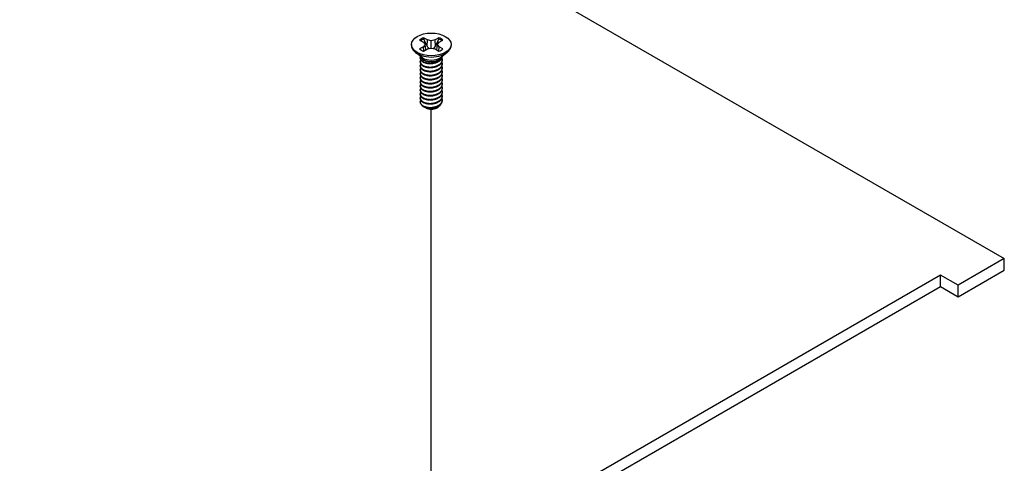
# Model space of a CAD drawing. Header units: millimetres. Extents: x 64 to 1798, y 64 to 1375.
# Tile 65 of 66: x 1621 to 1722, y 1162 to 1207. Entities that reach past the tile are written whole.
import ezdxf

# ---------------------------------------------------------------- set-up
doc = ezdxf.new("R2010")
doc.units = ezdxf.units.MM
doc.header["$LTSCALE"] = 6.666667
doc.layers.add('Tweak Trail (ANSI)', color=7, linetype='Continuous', lineweight=25)
doc.layers.add('Visible (ANSI)', color=7, linetype='Continuous', lineweight=25)

msp = doc.modelspace()

# ---------------------------------------------------------------- linework, layer by layer
at = {"layer": 'Tweak Trail (ANSI)'}
msp.add_line((1662.9771, 1153.331), (1662.9771, 1197.9476), dxfattribs=at)
at = {"layer": 'Visible (ANSI)'}
for p, q in [((1487.7199, 1317.7459), (1721.7956, 1182.6022)), ((1661.7806, 1205.0634), (1662.1765, 1204.8349)), ((1662.1765, 1204.8349), (1662.3405, 1204.6063)), ((1662.5826, 1205.0694), (1662.1868, 1205.2979)), ((1662.5452, 1204.4199), (1662.5826, 1205.0694)), ((1662.9785, 1204.9747), (1662.5826, 1205.0694)), ((1663.3744, 1205.0694), (1662.9785, 1204.9747)), ((1662.9785, 1204.2379), (1662.9785, 1204.9747)), ((1663.7703, 1205.2979), (1663.3744, 1205.0694)), ((1663.4119, 1204.4199), (1663.3744, 1205.0694)), ((1663.6166, 1204.6063), (1663.7806, 1204.8349)), ((1663.7806, 1204.8349), (1664.1765, 1205.0634)), ((1660.9465, 1204.6063), (1660.9465, 1204.4918)), ((1662.081, 1203.2482), (1661.3757, 1203.7707)), ((1662.1765, 1204.3777), (1661.7806, 1204.1492)), ((1662.3405, 1204.6063), (1662.1765, 1204.3777)), ((1662.2157, 1203.9314), (1662.1765, 1204.3777)), ((1662.1868, 1203.9147), (1662.5826, 1204.1433)), ((1662.406, 1204.0413), (1662.3405, 1204.6063)), ((1662.5826, 1204.1433), (1662.9785, 1204.2379)), ((1662.9785, 1204.2379), (1663.3744, 1204.1433)), ((1663.3744, 1204.1433), (1663.7703, 1203.9147)), ((1663.5511, 1204.0413), (1663.6166, 1204.6063)), ((1663.7806, 1204.3777), (1663.6166, 1204.6063)), ((1663.7414, 1203.9314), (1663.7806, 1204.3777)), ((1664.1765, 1204.1492), (1663.7806, 1204.3777)), ((1663.8761, 1203.2482), (1664.5813, 1203.7707)), ((1665.0105, 1204.6063), (1665.0105, 1204.4918)), ((1661.8406, 1203.207), (1661.8406, 1203.2589)), ((1661.8406, 1202.7923), (1661.8406, 1202.8441)), ((1662.2767, 1202.9708), (1662.1739, 1203.0302)), ((1663.7381, 1203.0041), (1663.7832, 1203.0302)), ((1664.1164, 1203.4144), (1664.1164, 1203.4263)), ((1664.1164, 1202.9997), (1664.1164, 1203.0515)), ((1661.8406, 1202.3775), (1661.8406, 1202.4293)), ((1661.8406, 1201.9627), (1661.8406, 1202.0145)), ((1664.1164, 1202.5849), (1664.1164, 1202.6367)), ((1664.1164, 1202.1701), (1664.1164, 1202.2219)), ((1664.1164, 1201.7553), (1664.1164, 1201.8072)), ((1661.8406, 1201.5479), (1661.8406, 1201.5998)), ((1661.8406, 1201.1331), (1661.8406, 1201.185)), ((1661.8406, 1200.7184), (1661.8406, 1200.7702)), ((1664.1164, 1201.3405), (1664.1164, 1201.3924)), ((1664.1164, 1200.9258), (1664.1164, 1200.9776)), ((1661.8406, 1200.3036), (1661.8406, 1200.3554)), ((1661.8406, 1199.8888), (1661.8406, 1199.9406)), ((1664.1164, 1200.511), (1664.1164, 1200.5628)), ((1664.1164, 1200.0962), (1664.1164, 1200.148)), ((1664.1164, 1199.6814), (1664.1164, 1199.7333)), ((1661.8406, 1199.474), (1661.8406, 1199.5259)), ((1661.8406, 1199.0592), (1661.8406, 1199.1111)), ((1661.8406, 1198.6957), (1661.8406, 1198.6963)), ((1664.1164, 1199.2666), (1664.1164, 1199.3185)), ((1664.1164, 1198.8518), (1664.1164, 1198.9037)), ((1662.4433, 1198.0756), (1662.3761, 1198.1144)), ((1663.5138, 1198.0756), (1663.6387, 1198.1477)), ((1721.7956, 1182.6022), (1717.054, 1179.8647)), ((1721.7956, 1181.4242), (1721.7956, 1182.6022)), ((1715.258, 1180.9016), (1416.6681, 1008.5107)), ((1717.054, 1179.8647), (1715.258, 1180.9016)), ((1715.258, 1179.7236), (1715.258, 1180.9016)), ((1717.054, 1178.6867), (1721.7956, 1181.4242)), ((1417.6882, 1007.9217), (1715.258, 1179.7236)), ((1715.258, 1179.7236), (1717.054, 1178.6867)), ((1717.054, 1178.6867), (1717.054, 1179.8647))]:
    msp.add_line(p, q, dxfattribs=at)
msp.add_ellipse((1662.9785, 1204.6063), major_axis=(-2.032, 0), ratio=0.57735027, dxfattribs=at)
for centre, major_axis, start_param, end_param in [((1662.9785, 1204.6063), (-1.4359, 0), 5.29642922, 5.69914506), ((1662.9785, 1204.4926), (1.3986, 0), 2.15828086, 2.46214233), ((1662.9785, 1204.4926), (1.3986, 0), 0.67945032, 0.98331179), ((1662.9785, 1204.6063), (-1.4359, 0), 3.7256329, 4.12834874), ((1662.9785, 1204.4918), (2.032, 0), 3.14159265, 6.28318531), ((1662.9785, 1204.6063), (1.4359, 0), 3.7256329, 4.12834874), ((1662.9785, 1204.6063), (1.4359, 0), 5.29642922, 5.69914506), ((1662.9785, 1203.4947), (-1.1379, 0), 0.11253944, 3.02905321), ((1662.9785, 1203.652), (-1.1379, 0), 0.66197837, 2.47961428), ((1662.9785, 1198.6957), (-1.1379, 0), 0, 0.78539816), ((1662.9785, 1198.3846), (-0.7569, 0), 0.78539816, 2.35619449)]:
    msp.add_ellipse(centre, major_axis=major_axis, ratio=0.57735027, start_param=start_param, end_param=end_param, dxfattribs=at)
for points, weights in [([(1662.2033, 1205.1647), (1662.1951, 1205.2305), (1662.1868, 1205.2979)], [1.01218915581, 1.01172679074, 1.01110160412]), ([(1662.2033, 1205.1647), (1662.4152, 1204.702), (1662.5452, 1204.4199)], [1.53696783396, 1.9683578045, 2.37346205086]), ([(1663.4119, 1204.4199), (1663.5419, 1204.702), (1663.7537, 1205.1647)], [2.37346205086, 1.9683578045, 1.53696783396]), ([(1663.7537, 1205.1647), (1663.7619, 1205.2305), (1663.7703, 1205.2979)], [1.01218915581, 1.01172679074, 1.01110160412]), ([(1662.5452, 1204.4199), (1662.6627, 1204.2799), (1662.7542, 1204.1843)], [2.07391766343, 2.27571812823, 2.43161931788]), ([(1663.2029, 1204.1843), (1663.2943, 1204.2799), (1663.4119, 1204.4199)], [2.43161931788, 2.27571812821, 2.07391766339]), ([(1663.7832, 1202.9493), (1664.0898, 1203.1491), (1664.1146, 1203.4249)], [1, 0.907347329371, 0.942846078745]), ([(1663.7832, 1202.8974), (1664.1164, 1203.1146), (1664.1164, 1203.4144)], [1, 0.900099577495, 0.949184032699]), ([(1663.7832, 1202.5345), (1664.2432, 1202.8343), (1664.0801, 1203.2324)], [1, 0.867144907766, 0.997779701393]), ([(1663.7832, 1202.4826), (1664.1164, 1202.6999), (1664.1164, 1202.9997)], [1, 0.900099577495, 0.949184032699]), ([(1663.7832, 1202.1197), (1664.2432, 1202.4196), (1664.0801, 1202.8176)], [1, 0.867144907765, 0.997779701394]), ([(1663.7832, 1202.0679), (1664.1164, 1202.2851), (1664.1164, 1202.5849)], [1, 0.900099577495, 0.949184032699]), ([(1663.7832, 1201.7049), (1664.2432, 1202.0048), (1664.0801, 1202.4028)], [1, 0.867144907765, 0.997779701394]), ([(1663.7832, 1201.6531), (1664.1164, 1201.8703), (1664.1164, 1202.1701)], [1, 0.900099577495, 0.949184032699]), ([(1663.7832, 1201.2901), (1664.2432, 1201.59), (1664.0801, 1201.9881)], [1, 0.867144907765, 0.997779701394]), ([(1663.7832, 1201.2383), (1664.1164, 1201.4555), (1664.1164, 1201.7553)], [1, 0.900099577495, 0.949184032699]), ([(1663.7832, 1200.8754), (1664.2432, 1201.1752), (1664.0801, 1201.5733)], [1, 0.867144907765, 0.997779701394]), ([(1663.7832, 1200.8235), (1664.1164, 1201.0407), (1664.1164, 1201.3405)], [1, 0.900099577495, 0.949184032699]), ([(1663.7832, 1200.4606), (1664.2432, 1200.7604), (1664.0801, 1201.1585)], [1, 0.867144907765, 0.997779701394]), ([(1663.7832, 1200.4087), (1664.1164, 1200.626), (1664.1164, 1200.9258)], [1, 0.900099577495, 0.949184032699]), ([(1663.7832, 1200.0458), (1664.2432, 1200.3457), (1664.0801, 1200.7437)], [1, 0.867144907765, 0.997779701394]), ([(1663.7832, 1199.994), (1664.1164, 1200.2112), (1664.1164, 1200.511)], [1, 0.900099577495, 0.949184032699]), ([(1663.7832, 1199.631), (1664.2432, 1199.9309), (1664.0801, 1200.3289)], [1, 0.867144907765, 0.997779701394]), ([(1663.7832, 1199.5792), (1664.1164, 1199.7964), (1664.1164, 1200.0962)], [1, 0.900099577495, 0.949184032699]), ([(1663.7832, 1199.2162), (1664.2432, 1199.5161), (1664.0801, 1199.9142)], [1, 0.867144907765, 0.997779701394]), ([(1663.7832, 1199.1644), (1664.1164, 1199.3816), (1664.1164, 1199.6814)], [1, 0.900099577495, 0.949184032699]), ([(1663.7832, 1198.8015), (1664.2432, 1199.1013), (1664.0801, 1199.4994)], [1, 0.867144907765, 0.997779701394]), ([(1663.7832, 1198.7496), (1664.1164, 1198.9668), (1664.1164, 1199.2666)], [1, 0.900099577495, 0.949184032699]), ([(1663.7832, 1198.3867), (1664.2432, 1198.6865), (1664.0801, 1199.0846)], [1, 0.867144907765, 0.997779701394]), ([(1663.7832, 1198.3348), (1664.1164, 1198.5521), (1664.1164, 1198.8518)], [1, 0.900099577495, 0.949184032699])]:
    msp.add_rational_spline(points, weights, degree=2, dxfattribs=at)
for points, weights, knots in [([(1661.8612, 1203.3703), (1661.8116, 1203.2378), (1661.8794, 1203.1055), (1662.0494, 1202.7737), (1662.684, 1202.7101), (1663.3186, 1202.6465), (1663.7832, 1202.9493)], [0.934199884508, 0.941930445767, 1, 0.866025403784, 1, 0.866025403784, 1], [0.7871516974, 0.7871516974, 0.7871516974, 0.7916666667, 0.7916666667, 0.8020833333, 0.8020833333, 0.8125, 0.8125, 0.8125]), ([(1661.8406, 1203.207), (1661.8406, 1203.1293), (1661.8794, 1203.0537), (1662.0494, 1202.7219), (1662.684, 1202.6583), (1663.3186, 1202.5946), (1663.7832, 1202.8974)], [0.949184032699, 0.965925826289, 1, 0.866025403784, 1, 0.866025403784, 1], [0.7265173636, 0.7265173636, 0.7265173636, 0.7291666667, 0.7291666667, 0.7395833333, 0.7395833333, 0.75, 0.75, 0.75]), ([(1661.8958, 1203.0248), (1661.7924, 1202.8605), (1661.8794, 1202.6907), (1662.0494, 1202.3589), (1662.684, 1202.2953), (1663.3186, 1202.2317), (1663.7832, 1202.5345)], [0.933615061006, 0.926660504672, 1, 0.866025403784, 1, 0.866025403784, 1], [0.7234644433, 0.7234644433, 0.7234644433, 0.7291666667, 0.7291666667, 0.7395833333, 0.7395833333, 0.75, 0.75, 0.75]), ([(1661.8406, 1202.7923), (1661.8406, 1202.7146), (1661.8794, 1202.6389), (1662.0494, 1202.3071), (1662.684, 1202.2435), (1663.3186, 1202.1799), (1663.7832, 1202.4826)], [0.949184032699, 0.965925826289, 1, 0.866025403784, 1, 0.866025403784, 1], [0.6640173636, 0.6640173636, 0.6640173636, 0.6666666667, 0.6666666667, 0.6770833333, 0.6770833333, 0.6875, 0.6875, 0.6875]), ([(1662.5852, 1202.6708), (1662.6741, 1202.6501), (1662.773, 1202.6425), (1662.9687, 1202.6275), (1663.1656, 1202.6727)], [0.949876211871, 0.966622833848, 1, 0.936018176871, 0.933147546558], [0.73698822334, 0.73698822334, 0.73698822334, 0.73958333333, 0.73958333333, 0.74455798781, 0.74455798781, 0.74455798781]), ([(1661.8958, 1202.61), (1661.7924, 1202.4457), (1661.8794, 1202.276), (1662.0494, 1201.9441), (1662.684, 1201.8805), (1663.3186, 1201.8169), (1663.7832, 1202.1197)], [0.933615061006, 0.926660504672, 1, 0.866025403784, 1, 0.866025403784, 1], [0.6609644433, 0.6609644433, 0.6609644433, 0.6666666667, 0.6666666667, 0.6770833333, 0.6770833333, 0.6875, 0.6875, 0.6875]), ([(1661.8406, 1202.3775), (1661.8406, 1202.2998), (1661.8794, 1202.2241), (1662.0494, 1201.8923), (1662.684, 1201.8287), (1663.3186, 1201.7651), (1663.7832, 1202.0679)], [0.949184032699, 0.965925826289, 1, 0.866025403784, 1, 0.866025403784, 1], [0.6015173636, 0.6015173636, 0.6015173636, 0.6041666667, 0.6041666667, 0.6145833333, 0.6145833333, 0.625, 0.625, 0.625]), ([(1661.8958, 1202.1952), (1661.7924, 1202.0309), (1661.8794, 1201.8612), (1662.0494, 1201.5294), (1662.684, 1201.4658), (1663.3186, 1201.4022), (1663.7832, 1201.7049)], [0.933615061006, 0.926660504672, 1, 0.866025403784, 1, 0.866025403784, 1], [0.5984644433, 0.5984644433, 0.5984644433, 0.6041666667, 0.6041666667, 0.6145833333, 0.6145833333, 0.625, 0.625, 0.625]), ([(1661.8406, 1201.9627), (1661.8406, 1201.885), (1661.8794, 1201.8093), (1662.0494, 1201.4775), (1662.684, 1201.4139), (1663.3186, 1201.3503), (1663.7832, 1201.6531)], [0.949184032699, 0.965925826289, 1, 0.866025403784, 1, 0.866025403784, 1], [0.5390173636, 0.5390173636, 0.5390173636, 0.5416666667, 0.5416666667, 0.5520833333, 0.5520833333, 0.5625, 0.5625, 0.5625]), ([(1661.8958, 1201.7804), (1661.7924, 1201.6162), (1661.8794, 1201.4464), (1662.0494, 1201.1146), (1662.684, 1201.051), (1663.3186, 1200.9874), (1663.7832, 1201.2901)], [0.933615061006, 0.926660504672, 1, 0.866025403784, 1, 0.866025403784, 1], [0.5359644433, 0.5359644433, 0.5359644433, 0.5416666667, 0.5416666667, 0.5520833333, 0.5520833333, 0.5625, 0.5625, 0.5625]), ([(1662.5852, 1202.256), (1662.6741, 1202.2353), (1662.773, 1202.2277), (1662.9687, 1202.2127), (1663.1656, 1202.2579)], [0.949876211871, 0.966622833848, 1, 0.936018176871, 0.933147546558], [0.67448822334, 0.67448822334, 0.67448822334, 0.67708333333, 0.67708333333, 0.68205798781, 0.68205798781, 0.68205798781]), ([(1662.5852, 1201.8412), (1662.6741, 1201.8205), (1662.773, 1201.813), (1662.9687, 1201.798), (1663.1656, 1201.8431)], [0.94987621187, 0.966622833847, 1, 0.936018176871, 0.933147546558], [0.61198822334, 0.61198822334, 0.61198822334, 0.61458333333, 0.61458333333, 0.61955798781, 0.61955798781, 0.61955798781]), ([(1661.8406, 1201.5479), (1661.8406, 1201.4702), (1661.8794, 1201.3946), (1662.0494, 1201.0627), (1662.684, 1200.9991), (1663.3186, 1200.9355), (1663.7832, 1201.2383)], [0.949184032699, 0.965925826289, 1, 0.866025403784, 1, 0.866025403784, 1], [0.4765173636, 0.4765173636, 0.4765173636, 0.4791666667, 0.4791666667, 0.4895833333, 0.4895833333, 0.5, 0.5, 0.5]), ([(1661.8958, 1201.3656), (1661.7924, 1201.2014), (1661.8794, 1201.0316), (1662.0494, 1200.6998), (1662.684, 1200.6362), (1663.3186, 1200.5726), (1663.7832, 1200.8754)], [0.933615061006, 0.926660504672, 1, 0.866025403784, 1, 0.866025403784, 1], [0.4734644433, 0.4734644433, 0.4734644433, 0.4791666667, 0.4791666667, 0.4895833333, 0.4895833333, 0.5, 0.5, 0.5]), ([(1661.8406, 1201.1331), (1661.8406, 1201.0554), (1661.8794, 1200.9798), (1662.0494, 1200.648), (1662.684, 1200.5844), (1663.3186, 1200.5207), (1663.7832, 1200.8235)], [0.949184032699, 0.965925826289, 1, 0.866025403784, 1, 0.866025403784, 1], [0.4140173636, 0.4140173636, 0.4140173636, 0.4166666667, 0.4166666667, 0.4270833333, 0.4270833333, 0.4375, 0.4375, 0.4375]), ([(1661.8958, 1200.9509), (1661.7924, 1200.7866), (1661.8794, 1200.6168), (1662.0494, 1200.285), (1662.684, 1200.2214), (1663.3186, 1200.1578), (1663.7832, 1200.4606)], [0.933615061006, 0.926660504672, 1, 0.866025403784, 1, 0.866025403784, 1], [0.4109644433, 0.4109644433, 0.4109644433, 0.4166666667, 0.4166666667, 0.4270833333, 0.4270833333, 0.4375, 0.4375, 0.4375]), ([(1661.8406, 1200.7184), (1661.8406, 1200.6407), (1661.8794, 1200.565), (1662.0494, 1200.2332), (1662.684, 1200.1696), (1663.3186, 1200.106), (1663.7832, 1200.4087)], [0.949184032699, 0.965925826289, 1, 0.866025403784, 1, 0.866025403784, 1], [0.3515173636, 0.3515173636, 0.3515173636, 0.3541666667, 0.3541666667, 0.3645833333, 0.3645833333, 0.375, 0.375, 0.375]), ([(1662.5852, 1201.4264), (1662.6741, 1201.4058), (1662.773, 1201.3982), (1662.9687, 1201.3832), (1663.1656, 1201.4284)], [0.949876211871, 0.966622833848, 1, 0.936018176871, 0.933147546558], [0.54948822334, 0.54948822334, 0.54948822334, 0.55208333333, 0.55208333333, 0.55705798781, 0.55705798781, 0.55705798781]), ([(1662.5852, 1201.0117), (1662.6741, 1200.991), (1662.773, 1200.9834), (1662.9687, 1200.9684), (1663.1656, 1201.0136)], [0.94987621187, 0.966622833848, 1, 0.936018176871, 0.933147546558], [0.48698822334, 0.48698822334, 0.48698822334, 0.48958333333, 0.48958333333, 0.49455798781, 0.49455798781, 0.49455798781]), ([(1661.8958, 1200.5361), (1661.7924, 1200.3718), (1661.8794, 1200.2021), (1662.0494, 1199.8702), (1662.684, 1199.8066), (1663.3186, 1199.743), (1663.7832, 1200.0458)], [0.933615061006, 0.926660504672, 1, 0.866025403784, 1, 0.866025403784, 1], [0.3484644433, 0.3484644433, 0.3484644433, 0.3541666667, 0.3541666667, 0.3645833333, 0.3645833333, 0.375, 0.375, 0.375]), ([(1661.8406, 1200.3036), (1661.8406, 1200.2259), (1661.8794, 1200.1502), (1662.0494, 1199.8184), (1662.684, 1199.7548), (1663.3186, 1199.6912), (1663.7832, 1199.994)], [0.949184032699, 0.965925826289, 1, 0.866025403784, 1, 0.866025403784, 1], [0.2890173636, 0.2890173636, 0.2890173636, 0.2916666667, 0.2916666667, 0.3020833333, 0.3020833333, 0.3125, 0.3125, 0.3125]), ([(1661.8958, 1200.1213), (1661.7924, 1199.957), (1661.8794, 1199.7873), (1662.0494, 1199.4555), (1662.684, 1199.3919), (1663.3186, 1199.3283), (1663.7832, 1199.631)], [0.933615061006, 0.926660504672, 1, 0.866025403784, 1, 0.866025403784, 1], [0.2859644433, 0.2859644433, 0.2859644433, 0.2916666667, 0.2916666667, 0.3020833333, 0.3020833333, 0.3125, 0.3125, 0.3125]), ([(1661.8406, 1199.8888), (1661.8406, 1199.8111), (1661.8794, 1199.7354), (1662.0494, 1199.4036), (1662.684, 1199.34), (1663.3186, 1199.2764), (1663.7832, 1199.5792)], [0.949184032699, 0.965925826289, 1, 0.866025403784, 1, 0.866025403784, 1], [0.2265173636, 0.2265173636, 0.2265173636, 0.2291666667, 0.2291666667, 0.2395833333, 0.2395833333, 0.25, 0.25, 0.25]), ([(1661.8958, 1199.7065), (1661.7924, 1199.5423), (1661.8794, 1199.3725), (1662.0494, 1199.0407), (1662.684, 1198.9771), (1663.3186, 1198.9135), (1663.7832, 1199.2162)], [0.933615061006, 0.926660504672, 1, 0.866025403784, 1, 0.866025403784, 1], [0.2234644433, 0.2234644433, 0.2234644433, 0.2291666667, 0.2291666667, 0.2395833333, 0.2395833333, 0.25, 0.25, 0.25]), ([(1662.5852, 1200.5969), (1662.6741, 1200.5762), (1662.773, 1200.5686), (1662.9687, 1200.5536), (1663.1656, 1200.5988)], [0.949876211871, 0.966622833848, 1, 0.936018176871, 0.933147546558], [0.42448822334, 0.42448822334, 0.42448822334, 0.42708333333, 0.42708333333, 0.43205798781, 0.43205798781, 0.43205798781]), ([(1662.5852, 1200.1821), (1662.6741, 1200.1614), (1662.773, 1200.1538), (1662.9687, 1200.1388), (1663.1656, 1200.184)], [0.949876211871, 0.966622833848, 1, 0.936018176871, 0.933147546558], [0.36198822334, 0.36198822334, 0.36198822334, 0.36458333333, 0.36458333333, 0.36955798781, 0.36955798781, 0.36955798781]), ([(1662.5852, 1199.7673), (1662.6741, 1199.7466), (1662.773, 1199.7391), (1662.9687, 1199.7241), (1663.1656, 1199.7692)], [0.94987621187, 0.966622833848, 1, 0.936018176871, 0.933147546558], [0.29948822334, 0.29948822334, 0.29948822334, 0.30208333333, 0.30208333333, 0.30705798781, 0.30705798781, 0.30705798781]), ([(1661.8406, 1199.474), (1661.8406, 1199.3963), (1661.8794, 1199.3207), (1662.0494, 1198.9888), (1662.684, 1198.9252), (1663.3186, 1198.8616), (1663.7832, 1199.1644)], [0.949184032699, 0.965925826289, 1, 0.866025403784, 1, 0.866025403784, 1], [0.1640173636, 0.1640173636, 0.1640173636, 0.1666666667, 0.1666666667, 0.1770833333, 0.1770833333, 0.1875, 0.1875, 0.1875]), ([(1661.8958, 1199.2917), (1661.7924, 1199.1275), (1661.8794, 1198.9577), (1662.0494, 1198.6259), (1662.684, 1198.5623), (1663.3186, 1198.4987), (1663.7832, 1198.8015)], [0.933615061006, 0.926660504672, 1, 0.866025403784, 1, 0.866025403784, 1], [0.1609644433, 0.1609644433, 0.1609644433, 0.1666666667, 0.1666666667, 0.1770833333, 0.1770833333, 0.1875, 0.1875, 0.1875]), ([(1661.8406, 1199.0592), (1661.8406, 1198.9815), (1661.8794, 1198.9059), (1662.0494, 1198.5741), (1662.684, 1198.5104), (1663.3186, 1198.4468), (1663.7832, 1198.7496)], [0.949184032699, 0.965925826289, 1, 0.866025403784, 1, 0.866025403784, 1], [0.1015173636, 0.1015173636, 0.1015173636, 0.1041666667, 0.1041666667, 0.1145833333, 0.1145833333, 0.125, 0.125, 0.125]), ([(1661.8407, 1198.7017), (1661.8392, 1198.6213), (1661.8794, 1198.5429), (1662.0494, 1198.2111), (1662.684, 1198.1475), (1663.3186, 1198.0839), (1663.7832, 1198.3867)], [0.948065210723, 0.96476686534, 1, 0.866025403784, 1, 0.866025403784, 1], [0.1014272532, 0.1014272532, 0.1014272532, 0.1041666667, 0.1041666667, 0.1145833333, 0.1145833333, 0.125, 0.125, 0.125]), ([(1662.5852, 1199.3525), (1662.6741, 1199.3319), (1662.773, 1199.3243), (1662.9687, 1199.3093), (1663.1656, 1199.3545)], [0.94987621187, 0.966622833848, 1, 0.936018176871, 0.933147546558], [0.23698822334, 0.23698822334, 0.23698822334, 0.23958333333, 0.23958333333, 0.24455798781, 0.24455798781, 0.24455798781]), ([(1662.5852, 1198.9378), (1662.6741, 1198.9171), (1662.773, 1198.9095), (1662.9687, 1198.8945), (1663.1656, 1198.9397)], [0.949876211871, 0.966622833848, 1, 0.936018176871, 0.933147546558], [0.17448822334, 0.17448822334, 0.17448822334, 0.17708333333, 0.17708333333, 0.18205798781, 0.18205798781, 0.18205798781]), ([(1662.1739, 1198.2311), (1662.3895, 1198.1252), (1662.684, 1198.0957), (1663.3186, 1198.0321), (1663.7832, 1198.3348)], [0.933012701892, 0.933012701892, 1, 0.866025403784, 1], [0.046875, 0.046875, 0.046875, 0.0520833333, 0.0520833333, 0.0625, 0.0625, 0.0625]), ([(1662.5852, 1198.523), (1662.6741, 1198.5023), (1662.773, 1198.4947), (1662.9687, 1198.4797), (1663.1656, 1198.5249)], [0.949876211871, 0.966622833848, 1, 0.936018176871, 0.933147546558], [0.11198822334, 0.11198822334, 0.11198822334, 0.11458333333, 0.11458333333, 0.11955798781, 0.11955798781, 0.11955798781]), ([(1662.5852, 1198.1082), (1662.6741, 1198.0875), (1662.773, 1198.0799), (1662.9687, 1198.0649), (1663.1656, 1198.1101)], [0.94987621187, 0.966622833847, 1, 0.936018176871, 0.933147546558], [0.04948822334, 0.04948822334, 0.04948822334, 0.05208333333, 0.05208333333, 0.05705798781, 0.05705798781, 0.05705798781])]:
    msp.add_rational_spline(points, weights, degree=2, knots=knots, dxfattribs=at)
for points, knots in [([(1663.7381, 1203.0042), (1663.7074, 1202.9864), (1663.6742, 1202.9692), (1663.5341, 1202.905), (1663.4169, 1202.8682), (1663.1598, 1202.8187), (1663.0214, 1202.8084), (1662.7863, 1202.8179), (1662.6641, 1202.8315), (1662.4395, 1202.8922), (1662.3513, 1202.9277), (1662.2767, 1202.9708)], [-0.264031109, -0.264031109, -0.264031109, -0.264031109, -0.240251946, -0.240251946, -0.170743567, -0.170743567, -0.096248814, -0.096248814, -0.041982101, -0.041982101, -0.000001, -0.000001, -0.000001, -0.000001]), ([(1663.6387, 1198.1477), (1663.585, 1198.1167), (1663.5204, 1198.0858), (1663.3694, 1198.0342), (1663.298, 1198.0161), (1663.1131, 1197.9836), (1662.9982, 1197.9762), (1662.7933, 1197.9858), (1662.6792, 1198), (1662.4733, 1198.0624), (1662.3945, 1198.0989), (1662.3105, 1198.1571), (1662.2916, 1198.1721), (1662.2745, 1198.1877)], [-0.235586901, -0.235586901, -0.235586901, -0.235586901, -0.203660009, -0.203660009, -0.177946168, -0.177946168, -0.13906218, -0.13906218, -0.107080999, -0.107080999, -0.08213524, -0.08213524, -0.073977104, -0.073977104, -0.073977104, -0.073977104]), ([(1663.9252, 1198.4472), (1663.9162, 1198.4252), (1663.9052, 1198.4035), (1663.8661, 1198.339), (1663.8321, 1198.2978), (1663.7378, 1198.2094), (1663.6822, 1198.1728), (1663.6387, 1198.1478)], [-0.047408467, -0.047408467, -0.047408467, -0.047408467, -0.0389749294, -0.0389749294, -0.0219856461, -0.0219856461, -0.000001, -0.000001, -0.000001, -0.000001])]:
    msp.add_open_spline(points, degree=3, knots=knots, dxfattribs=at)
msp.add_open_spline([(1661.8407, 1198.7017), (1661.8465, 1198.7588), (1661.8672, 1198.8145), (1661.9018, 1198.8675)], degree=3, dxfattribs=at)

doc.saveas('drawing.dxf')
